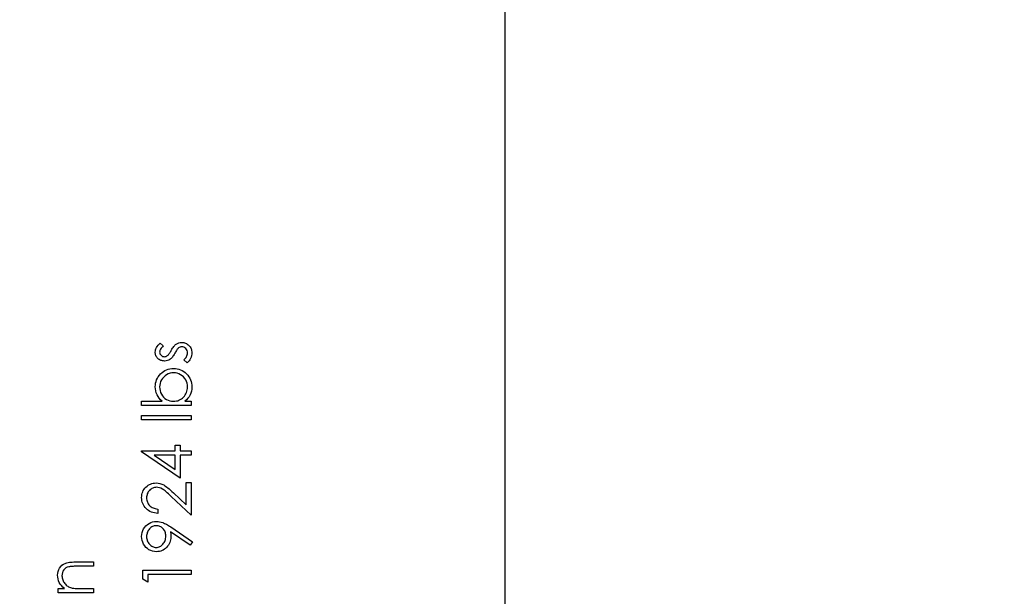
# Model space of a CAD drawing. Header units: inches. Extents: x 0.1 to 87.3, y 0.1 to 33.9.
# Tile 50 of 164: x 17.3 to 19.2, y 21 to 22.1. Entities that reach past the tile are written whole.
import ezdxf

# ---------------------------------------------------------------- set-up
doc = ezdxf.new("R2010")
doc.units = ezdxf.units.IN
doc.header["$MEASUREMENT"] = 0
doc.layers.add('DIMENSIONS', color=171, linetype='Continuous')
doc.layers.add('STATION_LINES', color=231, linetype='Continuous')
doc.styles.add('SLDTEXTSTYLE0', font='TXT', dxfattribs={"width": 0.75})
doc.dimstyles.new('SLDDIMSTYLE3', dxfattribs={"dimtxt": 0.125, "dimasz": 0.13, "dimexe": 0, "dimexo": 0.0625, "dimgap": 0.03125, "dimtad": 0, "dimtih": 1, "dimtoh": 1, "dimdec": 4, "dimlfac": 1.333333, "dimrnd": 1e-09, "dimzin": 12, "dimdsep": 46, "dimtxsty": 'SLDTEXTSTYLE0', "dimsah": 1, "dimcen": 0.09, "dimadec": 0, "dimazin": 3, "dimtfac": 1, "dimtdec": 4, "dimtofl": 0, "dimtmove": 0, "dimatfit": 3, "dimfxl": 1, "dimfrac": 2, "dimtolj": 1, "dimtzin": 12, "dimarcsym": 0})

# ---------------------------------------------------------------- blocks, each defined once
blk = doc.blocks.new('_D_6')
at = {"layer": 'DIMENSIONS'}
for p, q in [((1.8075, 22.5336), (1.8075, 18.1371)), ((31.7987, 22.2074), (31.7987, 18.1371)), ((1.8075, 18.2621), (17.0853, 18.2621)), ((31.7987, 18.2621), (17.7325, 18.2621))]:
    blk.add_line(p, q, dxfattribs=at)
for centre, start, end in [((17.3071, 18.2494), 153.4349, 206.5651), ((17.5106, 18.2494), 333.4349, 26.5651)]:
    blk.add_arc(centre, 0.2219, start, end, dxfattribs=at)
for points in [[(1.8075, 18.2621), (1.9375, 18.2421), (1.9375, 18.2821)], [(31.7987, 18.2621), (31.6687, 18.2821), (31.6687, 18.2421)]]:
    blk.add_solid(points, dxfattribs=at)
at = {"layer": 'DIMENSIONS', "insert": (17.1087, 18.3113), "char_height": 0.125, "attachment_point": 1, "style": 'SLDTEXTSTYLE0'}
blk.add_mtext('39.9883', dxfattribs=at)

msp = doc.modelspace()

# ---------------------------------------------------------------- linework, layer by layer
at = {"color": 7, "linetype": 'Continuous', "flags": 128}
for points in [[(17.562019, 21.450576), (17.567892, 21.444867), (17.567892, 21.444867), (17.566202, 21.443365), (17.564737, 21.441863), (17.563498, 21.44036), (17.562484, 21.438895), (17.561695, 21.437412), (17.561132, 21.435947), (17.560794, 21.434482), (17.560681, 21.433036), (17.560681, 21.433036), (17.56085, 21.431271), (17.561376, 21.429637), (17.56224, 21.428116), (17.563442, 21.426745), (17.564888, 21.425599), (17.566446, 21.424791), (17.568118, 21.424303), (17.569902, 21.424134), (17.569902, 21.424134), (17.571517, 21.424284), (17.573076, 21.424716), (17.574616, 21.425449), (17.576118, 21.426463), (17.576118, 21.426463), (17.576888, 21.42712), (17.577696, 21.427946), (17.578522, 21.428923), (17.579386, 21.430069), (17.580287, 21.431383), (17.581226, 21.432848), (17.582184, 21.434463), (17.583179, 21.436247), (17.583179, 21.436247), (17.584419, 21.438426), (17.58564, 21.440416), (17.58686, 21.442238), (17.588081, 21.443872), (17.589264, 21.445318), (17.590447, 21.446595), (17.59163, 21.447684), (17.592795, 21.448586), (17.592795, 21.448586), (17.595217, 21.449975), (17.597809, 21.45099), (17.600513, 21.451572), (17.603387, 21.451778), (17.603387, 21.451778), (17.605415, 21.451684), (17.607368, 21.451422), (17.609246, 21.450971), (17.61103, 21.450351), (17.612758, 21.449525), (17.614392, 21.448548), (17.615932, 21.447384), (17.617415, 21.446032), (17.618768, 21.444548), (17.619932, 21.442989), (17.620927, 21.441337), (17.621735, 21.43959), (17.622373, 21.43775), (17.622824, 21.435815), (17.623087, 21.433806), (17.623181, 21.431703), (17.623181, 21.431703), (17.623031, 21.428867), (17.622561, 21.426106), (17.621791, 21.423402), (17.620702, 21.420754), (17.61935, 21.418256), (17.617772, 21.415984), (17.615951, 21.413937), (17.613904, 21.412115), (17.613904, 21.412115), (17.607556, 21.417693), (17.607556, 21.417693), (17.609246, 21.419308), (17.610711, 21.420942), (17.61195, 21.422613), (17.612965, 21.424284), (17.613753, 21.425993), (17.614317, 21.42774), (17.614655, 21.429486), (17.614767, 21.431271), (17.614767, 21.431271), (17.614561, 21.433693), (17.613941, 21.435928), (17.612927, 21.437975), (17.611481, 21.439834), (17.609772, 21.441374), (17.607913, 21.442482), (17.605903, 21.44314), (17.603744, 21.443365), (17.603744, 21.443365), (17.60196, 21.443215), (17.600288, 21.442783), (17.598692, 21.442069), (17.597208, 21.441055), (17.597208, 21.441055), (17.596495, 21.440398), (17.595725, 21.439553), (17.594898, 21.43852), (17.594053, 21.437318), (17.593133, 21.435928), (17.592194, 21.43435), (17.591199, 21.432604), (17.590147, 21.43067), (17.590147, 21.43067), (17.588964, 21.428585), (17.587781, 21.426669), (17.586597, 21.424942), (17.585433, 21.423364), (17.584269, 21.421974), (17.583104, 21.420773), (17.58194, 21.419721), (17.580794, 21.418857), (17.580794, 21.418857), (17.578409, 21.417486), (17.575855, 21.416509), (17.573132, 21.415908), (17.57024, 21.415721), (17.57024, 21.415721), (17.568343, 21.415796), (17.56654, 21.416021), (17.564813, 21.416416), (17.56316, 21.416941), (17.561582, 21.417636), (17.560099, 21.418481), (17.55869, 21.419477), (17.557376, 21.420622), (17.556174, 21.421899), (17.555141, 21.423251), (17.554258, 21.424679), (17.553545, 21.426181), (17.552981, 21.427777), (17.552587, 21.429449), (17.552343, 21.431195), (17.552267, 21.433036), (17.552267, 21.433036), (17.552418, 21.435214), (17.552868, 21.437393), (17.553638, 21.43959), (17.554709, 21.441787), (17.55608, 21.443966), (17.557751, 21.446163), (17.559723, 21.448379), (17.562014, 21.450576)], [(17.621985, 21.329182), (17.525825, 21.329182), (17.525825, 21.329182), (17.525825, 21.337596), (17.525825, 21.337596), (17.565902, 21.337596), (17.565902, 21.337596), (17.56269, 21.340507), (17.55993, 21.343568), (17.557582, 21.346817), (17.555667, 21.350216), (17.554183, 21.353803), (17.553113, 21.35754), (17.552474, 21.361465), (17.552267, 21.36554), (17.552267, 21.36554), (17.552437, 21.369165), (17.552925, 21.372677), (17.553732, 21.376038), (17.554859, 21.379269), (17.556324, 21.382349), (17.558108, 21.385316), (17.560211, 21.388133), (17.562653, 21.390818), (17.56532, 21.393279), (17.568118, 21.395401), (17.571066, 21.397204), (17.574146, 21.398687), (17.577358, 21.399833), (17.580719, 21.40064), (17.584212, 21.401129), (17.587856, 21.401298), (17.587856, 21.401298), (17.591443, 21.401129), (17.594898, 21.40064), (17.598222, 21.399814), (17.601415, 21.39865), (17.604476, 21.397166), (17.607387, 21.395344), (17.610185, 21.393203), (17.612833, 21.390724), (17.615256, 21.38802), (17.617359, 21.385166), (17.619143, 21.382198), (17.620589, 21.379081), (17.621735, 21.375832), (17.622542, 21.372451), (17.623012, 21.368921), (17.623181, 21.365277), (17.623181, 21.365277), (17.622974, 21.361108), (17.622355, 21.357146), (17.621303, 21.35339), (17.619857, 21.349821), (17.61796, 21.34646), (17.615556, 21.343305), (17.612683, 21.340356), (17.609303, 21.337596), (17.609303, 21.337596), (17.621979, 21.337596), (17.621979, 21.337596), (17.621979, 21.329182)], [(17.614769, 21.365202), (17.614542, 21.368883), (17.613885, 21.372414), (17.612777, 21.375794), (17.611237, 21.379043), (17.609303, 21.382048), (17.606993, 21.384734), (17.604345, 21.3871), (17.601321, 21.389128), (17.598091, 21.390781), (17.594767, 21.391945), (17.591368, 21.392659), (17.587856, 21.392884), (17.587856, 21.392884), (17.584344, 21.39264), (17.580907, 21.391945), (17.577564, 21.390743), (17.574296, 21.389091), (17.571254, 21.387044), (17.568569, 21.384677), (17.56624, 21.381973), (17.564268, 21.378949), (17.56269, 21.375719), (17.561582, 21.372358), (17.560906, 21.368902), (17.560681, 21.365334), (17.560681, 21.365334), (17.560906, 21.36169), (17.561582, 21.35816), (17.56269, 21.354704), (17.564268, 21.351343), (17.566221, 21.348225), (17.568475, 21.345483), (17.571048, 21.343117), (17.573921, 21.341145), (17.577057, 21.339586), (17.580381, 21.338478), (17.583893, 21.337821), (17.587593, 21.337596), (17.587593, 21.337596), (17.590429, 21.337727), (17.593152, 21.338103), (17.595762, 21.338722), (17.598241, 21.339586), (17.600607, 21.340713), (17.602842, 21.342084), (17.604964, 21.343699), (17.606974, 21.345558), (17.608795, 21.347605), (17.610392, 21.349784), (17.611725, 21.352056), (17.612814, 21.35446), (17.613678, 21.356977), (17.614279, 21.359606), (17.614655, 21.362348), (17.614767, 21.365202)], [(17.525827, 21.301538), (17.525825, 21.309951), (17.525825, 21.309951), (17.621979, 21.309951), (17.621979, 21.309951), (17.621979, 21.301538), (17.621979, 21.301538), (17.525825, 21.301538)], [(17.525827, 21.239733), (17.525825, 21.241442), (17.525825, 21.241442), (17.590729, 21.241442), (17.590729, 21.241442), (17.590729, 21.252259), (17.590729, 21.252259), (17.600344, 21.252259), (17.600344, 21.252259), (17.600344, 21.241442), (17.600344, 21.241442), (17.621979, 21.241442), (17.621979, 21.241442), (17.621979, 21.233028), (17.621979, 21.233028), (17.600344, 21.233028), (17.600344, 21.233028), (17.600344, 21.188557), (17.600344, 21.188557), (17.525825, 21.239733)], [(17.590735, 21.233028), (17.550014, 21.233028), (17.550014, 21.233028), (17.590729, 21.205084), (17.590729, 21.205084), (17.590729, 21.233028)], [(17.557077, 21.128461), (17.557075, 21.120048), (17.557075, 21.120048), (17.553732, 21.120273), (17.55054, 21.120761), (17.547516, 21.121494), (17.544624, 21.122508), (17.541901, 21.123766), (17.539309, 21.125287), (17.536887, 21.127071), (17.534614, 21.129118), (17.532548, 21.131353), (17.530764, 21.133738), (17.529262, 21.136236), (17.528022, 21.138846), (17.527065, 21.141607), (17.52637, 21.14448), (17.525957, 21.147485), (17.525825, 21.150622), (17.525825, 21.150622), (17.525957, 21.153701), (17.526351, 21.15665), (17.52699, 21.159429), (17.52791, 21.162077), (17.529074, 21.164556), (17.530501, 21.166885), (17.532173, 21.169082), (17.534126, 21.171111), (17.536248, 21.172951), (17.538464, 21.174529), (17.540774, 21.175881), (17.543178, 21.176989), (17.545657, 21.177834), (17.548249, 21.178454), (17.550915, 21.17881), (17.553695, 21.178942), (17.553695, 21.178942), (17.557601, 21.178698), (17.561376, 21.177965), (17.565019, 21.176763), (17.56855, 21.175054), (17.570353, 21.173965), (17.572325, 21.172651), (17.574447, 21.171111), (17.576719, 21.169345), (17.579142, 21.167336), (17.581715, 21.16512), (17.584438, 21.16266), (17.58733, 21.159974), (17.58733, 21.159974), (17.612364, 21.136518), (17.612364, 21.136518), (17.612364, 21.180144), (17.612364, 21.180144), (17.621979, 21.180144), (17.621979, 21.180144), (17.621979, 21.116442), (17.621979, 21.116442), (17.583179, 21.1528), (17.583179, 21.1528), (17.5804, 21.155448), (17.577808, 21.157852), (17.575405, 21.160012), (17.573188, 21.161927), (17.571141, 21.163599), (17.569301, 21.165045), (17.56763, 21.166228), (17.566146, 21.167186), (17.563329, 21.16865), (17.560437, 21.169702), (17.557488, 21.170322), (17.554446, 21.170528), (17.554446, 21.170528), (17.55253, 21.170434), (17.55069, 21.170153), (17.548925, 21.169702), (17.547216, 21.169064), (17.545563, 21.168218), (17.544004, 21.167204), (17.542502, 21.166021), (17.541056, 21.164631), (17.539741, 21.16311), (17.538596, 21.161514), (17.537638, 21.159843), (17.536849, 21.158077), (17.536229, 21.156218), (17.535797, 21.154302), (17.535534, 21.152293), (17.535441, 21.15019), (17.535441, 21.15019), (17.535534, 21.147992), (17.535797, 21.145889), (17.536229, 21.143879), (17.536868, 21.141964), (17.537657, 21.140142), (17.538633, 21.138414), (17.539779, 21.136781), (17.541112, 21.135241), (17.542615, 21.133832), (17.544248, 21.132593), (17.546033, 21.131503), (17.547948, 21.130564), (17.550014, 21.129794), (17.55223, 21.129193), (17.554577, 21.128743), (17.557075, 21.128461)], [(17.624386, 21.064759), (17.619707, 21.058036), (17.619707, 21.058036), (17.581602, 21.084103), (17.581602, 21.084103), (17.582147, 21.079107), (17.582316, 21.074243), (17.582316, 21.074243), (17.582184, 21.071295), (17.581809, 21.068478), (17.581189, 21.065754), (17.580306, 21.063163), (17.579179, 21.060665), (17.577808, 21.058299), (17.576174, 21.056026), (17.574296, 21.053885), (17.572231, 21.051932), (17.570052, 21.050223), (17.567761, 21.048796), (17.565357, 21.047613), (17.562822, 21.046712), (17.560174, 21.046054), (17.557413, 21.04566), (17.55454, 21.045528), (17.55454, 21.045528), (17.550615, 21.045773), (17.546896, 21.046486), (17.543366, 21.047688), (17.540023, 21.04936), (17.536962, 21.051482), (17.53422, 21.053998), (17.531797, 21.056928), (17.529694, 21.060252), (17.528004, 21.063839), (17.526802, 21.067557), (17.526069, 21.071407), (17.525825, 21.07537), (17.525825, 21.07537), (17.526069, 21.079257), (17.526764, 21.082995), (17.527947, 21.086582), (17.5296, 21.090018), (17.531685, 21.093211), (17.534126, 21.096028), (17.536962, 21.098488), (17.540154, 21.100591), (17.54361, 21.102263), (17.547178, 21.103465), (17.55084, 21.104178), (17.554634, 21.104423), (17.554634, 21.104423), (17.557582, 21.104272), (17.560587, 21.10384), (17.563667, 21.103089), (17.566822, 21.102056), (17.568456, 21.101418), (17.570184, 21.100648), (17.571968, 21.099765), (17.573846, 21.09877), (17.575818, 21.097662), (17.577846, 21.096441), (17.579968, 21.095089), (17.582165, 21.093624), (17.582165, 21.093624), (17.624383, 21.064759)], [(17.572706, 21.075802), (17.572606, 21.078037), (17.572362, 21.08014), (17.57193, 21.082149), (17.571329, 21.084027), (17.570559, 21.085812), (17.56962, 21.087483), (17.568512, 21.089023), (17.567235, 21.090469), (17.565845, 21.091765), (17.564362, 21.092892), (17.562822, 21.093849), (17.561226, 21.094619), (17.559535, 21.095239), (17.557789, 21.095671), (17.555967, 21.095915), (17.55407, 21.096009), (17.55407, 21.096009), (17.552174, 21.095915), (17.550352, 21.095634), (17.548605, 21.095145), (17.546915, 21.094469), (17.5453, 21.093605), (17.54376, 21.092554), (17.542295, 21.091295), (17.540887, 21.089849), (17.53961, 21.088272), (17.538502, 21.086619), (17.537563, 21.084873), (17.536812, 21.083051), (17.536211, 21.081154), (17.535779, 21.079163), (17.535534, 21.077098), (17.535441, 21.074938), (17.535441, 21.074938), (17.535534, 21.072797), (17.535779, 21.07075), (17.536211, 21.068778), (17.536812, 21.066881), (17.537563, 21.06506), (17.538502, 21.063313), (17.53961, 21.06166), (17.540887, 21.060083), (17.542295, 21.058637), (17.54376, 21.057397), (17.5453, 21.056346), (17.546915, 21.055482), (17.548605, 21.054806), (17.550352, 21.054317), (17.552174, 21.054036), (17.55407, 21.053942), (17.55407, 21.053942), (17.555967, 21.054036), (17.557789, 21.054336), (17.559535, 21.054843), (17.561226, 21.055538), (17.562822, 21.05644), (17.564362, 21.057548), (17.565845, 21.058843), (17.567235, 21.060346), (17.568512, 21.06198), (17.56962, 21.063707), (17.570559, 21.065529), (17.571329, 21.067407), (17.57193, 21.069379), (17.572362, 21.071445), (17.572606, 21.073586), (17.5727, 21.075802)], [(17.364092, 20.9656), (17.364086, 20.974014), (17.364086, 20.974014), (17.376443, 20.974014), (17.376443, 20.974014), (17.373138, 20.976775), (17.370321, 20.979667), (17.367974, 20.982709), (17.366114, 20.985902), (17.364706, 20.989226), (17.363692, 20.9927), (17.363091, 20.996325), (17.362884, 21.000081), (17.362884, 21.000081), (17.363128, 21.003874), (17.363861, 21.007442), (17.365063, 21.010785), (17.366753, 21.013903), (17.368856, 21.01672), (17.371298, 21.019161), (17.374058, 21.021189), (17.377176, 21.022823), (17.378941, 21.023499), (17.380913, 21.024082), (17.383129, 21.02457), (17.38557, 21.024983), (17.388237, 21.025283), (17.391129, 21.025509), (17.394266, 21.025659), (17.397608, 21.025697), (17.397608, 21.025697), (17.432596, 21.025697), (17.432596, 21.025697), (17.432596, 21.017283), (17.432596, 21.017283), (17.400369, 21.017283), (17.400369, 21.017283), (17.397571, 21.017264), (17.395017, 21.017227), (17.392707, 21.017152), (17.390641, 21.017039), (17.388801, 21.016889), (17.387223, 21.01672), (17.385871, 21.016513), (17.384782, 21.016288), (17.384782, 21.016288), (17.381627, 21.01533), (17.378904, 21.013997), (17.376575, 21.012306), (17.374678, 21.010259), (17.373194, 21.007856), (17.372143, 21.005114), (17.371504, 21.002034), (17.371298, 20.998616), (17.371298, 20.998616), (17.371373, 20.996588), (17.371617, 20.994616), (17.37203, 20.992681), (17.372612, 20.990822), (17.373345, 20.989), (17.374227, 20.987235), (17.375298, 20.985526), (17.376518, 20.983873), (17.377871, 20.982315), (17.379279, 20.980906), (17.380782, 20.979629), (17.382359, 20.978484), (17.384012, 20.977488), (17.385739, 20.976624), (17.387561, 20.975892), (17.389439, 20.97531), (17.389439, 20.97531), (17.390829, 20.975009), (17.392482, 20.974746), (17.394378, 20.974521), (17.396557, 20.974333), (17.398979, 20.974202), (17.401665, 20.974089), (17.404613, 20.974033), (17.407825, 20.974014), (17.407825, 20.974014), (17.432596, 20.974014), (17.432596, 20.974014), (17.432596, 20.9656), (17.432596, 20.9656), (17.364086, 20.9656)], [(17.528235, 20.992137), (17.528229, 21.009471), (17.528229, 21.009471), (17.621979, 21.009471), (17.621979, 21.009471), (17.621979, 21.001057), (17.621979, 21.001057), (17.537844, 21.001057), (17.537844, 21.001057), (17.537844, 20.986634), (17.537844, 20.986634), (17.528229, 20.992137)]]:
    msp.add_lwpolyline(points, dxfattribs=at)
at = {"layer": 'STATION_LINES'}
msp.add_line((18.231185, 19.600705), (18.231185, 22.614639), dxfattribs=at)

# ---------------------------------------------------------------- dimensions: what is measured, and where the dimension line sits
at = {"layer": 'DIMENSIONS'}
dim = msp.add_linear_dim(base=(1.807477, 18.262123), p1=(31.798685, 22.257365), p2=(1.807477, 22.583647), text='(<>)', dimstyle='SLDDIMSTYLE3', dxfattribs=at)
dim.commit()
dim.dimension.update_dxf_attribs({"geometry": '_D_6', "text_midpoint": (17.408862, 18.262123), "dimtype": 160})

doc.saveas('drawing.dxf')
